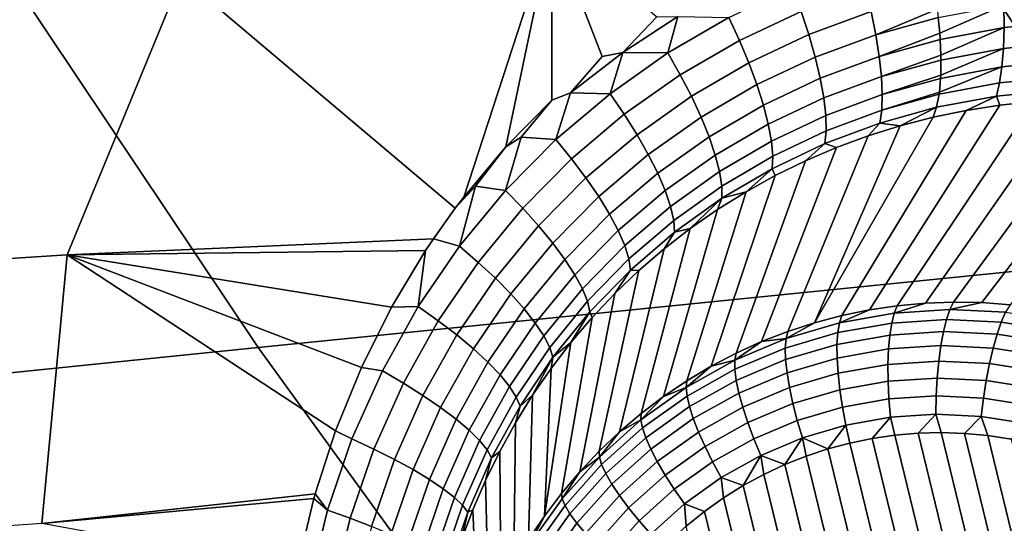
# Model space of a CAD drawing. Header units: metres. Extents: x -240 to 45, y -77 to 27.
# Tile 87 of 256: x -214.959 to -213.413, y -12.318 to -11.527. Entities that reach past the tile are written whole.
import ezdxf

# ---------------------------------------------------------------- set-up
doc = ezdxf.new("R2010")
doc.units = ezdxf.units.M
doc.layers.add('solid_102011X2', color=7, linetype='CONTINUOUS')

msp = doc.modelspace()

# ---------------------------------------------------------------- linework, layer by layer
at = {"layer": 'solid_102011X2'}
for points in [[(-212.090881, -11.204297, 309.176331), (-213.528641, -11.33864, 307.561981), (-213.155746, -11.898467, 307.284882), (-211.723724, -11.757245, 308.900818)], [(-213.528641, -11.33864, 307.561981), (-214.96373, -11.475295, 305.936737), (-214.584793, -12.04213, 305.658417), (-213.155746, -11.898467, 307.284882)], [(-214.262009, -11.806132, 271.82962), (-214.275253, -11.823598, 271.835449), (-214.704819, -11.459919, 271.864594), (-214.123611, -11.381678, 271.718323)], [(-214.196014, -11.727297, 271.801575), (-214.262009, -11.806132, 271.82962), (-214.123611, -11.381678, 271.718323)], [(-214.123657, -11.653674, 271.77243), (-214.196014, -11.727297, 271.801575), (-214.123611, -11.381678, 271.718323)], [(-214.094376, -11.642215, 271.763611), (-214.123657, -11.653674, 271.77243), (-214.123611, -11.381678, 271.718323), (-214.044617, -11.585426, 271.742371)], [(-214.012238, -11.578979, 271.733643), (-214.044617, -11.585426, 271.742371), (-214.123611, -11.381678, 271.718323), (-213.958557, -11.52286, 271.711578)], [(-215.496994, -11.936212, 272.144562), (-215.289154, -11.506847, 272.011658), (-214.704819, -11.459919, 271.864594), (-214.884399, -11.896669, 271.989624)], [(-214.309402, -11.871583, 271.850739), (-214.884399, -11.896669, 271.989624), (-214.704819, -11.459919, 271.864594), (-214.275253, -11.823598, 271.835449)], [(-214.96373, -11.475295, 305.936737), (-216.393906, -11.614108, 304.30072), (-216.008652, -12.188061, 304.021484), (-214.584793, -12.04213, 305.658417)], [(-213.732147, -11.514342, 271.643585), (-213.829147, -11.560029, 271.673798), (-213.845947, -11.524152, 271.681396), (-213.746048, -11.477091, 271.650391)], [(-213.622299, -11.514738, 271.603394), (-213.720062, -11.550942, 271.631714), (-213.732147, -11.514342, 271.643585), (-213.631531, -11.477089, 271.614532)], [(-213.518356, -11.510746, 271.56723), (-213.614883, -11.550989, 271.587311), (-213.622299, -11.514738, 271.603394), (-213.521561, -11.486878, 271.576477)], [(-213.311279, -11.529793, 271.493744), (-213.413437, -11.539949, 271.516479), (-213.413879, -11.504608, 271.535919), (-213.309113, -11.494177, 271.512543)], [(-213.720062, -11.550942, 271.631714), (-213.81427, -11.595334, 271.661163), (-213.829147, -11.560029, 271.673798), (-213.732147, -11.514342, 271.643585)], [(-213.614883, -11.550989, 271.587311), (-213.709976, -11.586228, 271.61496), (-213.720062, -11.550942, 271.631714), (-213.622299, -11.514738, 271.603394)], [(-213.518356, -11.510746, 271.56723), (-213.516861, -11.52387, 271.561127), (-213.614883, -11.550989, 271.587311)], [(-213.413879, -11.504608, 271.535919), (-213.514572, -11.548457, 271.547607), (-213.516861, -11.52387, 271.561127)], [(-213.413437, -11.539949, 271.516479), (-213.513855, -11.558732, 271.541046), (-213.514572, -11.548457, 271.547607), (-213.413879, -11.504608, 271.535919)], [(-214.012238, -11.578979, 271.733643), (-213.958557, -11.52286, 271.711578), (-213.92572, -11.522694, 271.703857)], [(-214.012238, -11.578979, 271.733643), (-213.92572, -11.522694, 271.703857), (-213.941544, -11.579761, 271.713226)], [(-213.92572, -11.522694, 271.703857), (-213.845947, -11.524152, 271.681396), (-213.941544, -11.579761, 271.713226)], [(-213.829147, -11.560029, 271.673798), (-213.921951, -11.614007, 271.704865), (-213.941544, -11.579761, 271.713226), (-213.845947, -11.524152, 271.681396)], [(-213.514572, -11.548457, 271.547607), (-213.609421, -11.585186, 271.56665), (-213.614883, -11.550989, 271.587311), (-213.516861, -11.52387, 271.561127)], [(-213.31456, -11.562561, 271.470428), (-213.414429, -11.572471, 271.492645), (-213.413437, -11.539949, 271.516479), (-213.311279, -11.529793, 271.493744)], [(-213.413437, -11.539949, 271.516479), (-213.512726, -11.583285, 271.52298), (-213.513855, -11.558732, 271.541046)], [(-213.414429, -11.572471, 271.492645), (-213.512589, -11.590832, 271.516663), (-213.512726, -11.583285, 271.52298), (-213.413437, -11.539949, 271.516479)], [(-213.81427, -11.595334, 271.661163), (-213.904388, -11.64777, 271.691498), (-213.921951, -11.614007, 271.704865), (-213.829147, -11.560029, 271.673798)], [(-213.709976, -11.586228, 271.61496), (-213.80159, -11.629429, 271.643738), (-213.81427, -11.595334, 271.661163), (-213.720062, -11.550942, 271.631714)], [(-213.609421, -11.585186, 271.56665), (-213.702103, -11.619562, 271.593658), (-213.709976, -11.586228, 271.61496), (-213.614883, -11.550989, 271.587311)], [(-213.514572, -11.548457, 271.547607), (-213.513855, -11.558732, 271.541046), (-213.609421, -11.585186, 271.56665)], [(-213.512726, -11.583285, 271.52298), (-213.606003, -11.616711, 271.541718), (-213.609421, -11.585186, 271.56665), (-213.513855, -11.558732, 271.541046)], [(-213.318893, -11.591891, 271.443085), (-213.416824, -11.601583, 271.464813), (-213.414429, -11.572471, 271.492645), (-213.31456, -11.562561, 271.470428)], [(-213.416824, -11.601583, 271.464813), (-213.513107, -11.619591, 271.488373), (-213.512878, -11.614525, 271.493927), (-213.414429, -11.572471, 271.492645)], [(-213.414429, -11.572471, 271.492645), (-213.512878, -11.614525, 271.493927), (-213.512589, -11.590832, 271.516663)], [(-214.094376, -11.642215, 271.763611), (-214.044617, -11.585426, 271.742371), (-214.012238, -11.578979, 271.733643)], [(-214.094376, -11.642215, 271.763611), (-214.012238, -11.578979, 271.733643), (-214.032257, -11.643735, 271.745514)], [(-214.012238, -11.578979, 271.733643), (-213.941544, -11.579761, 271.713226), (-214.032257, -11.643735, 271.745514)], [(-213.921951, -11.614007, 271.704865), (-214.009979, -11.676094, 271.736359), (-214.032257, -11.643735, 271.745514), (-213.941544, -11.579761, 271.713226)], [(-213.702103, -11.619562, 271.593658), (-213.791351, -11.661696, 271.621826), (-213.80159, -11.629429, 271.643738), (-213.709976, -11.586228, 271.61496)], [(-213.606003, -11.616711, 271.541718), (-213.696564, -11.650343, 271.568176), (-213.702103, -11.619562, 271.593658), (-213.609421, -11.585186, 271.56665)], [(-213.512726, -11.583285, 271.52298), (-213.512589, -11.590832, 271.516663), (-213.606003, -11.616711, 271.541718)], [(-213.512878, -11.614525, 271.493927), (-213.604706, -11.644993, 271.513), (-213.606003, -11.616711, 271.541718), (-213.512589, -11.590832, 271.516663)], [(-213.324203, -11.617252, 271.41217), (-213.420609, -11.626761, 271.433533), (-213.416824, -11.601583, 271.464813), (-213.318893, -11.591891, 271.443085)], [(-213.80159, -11.629429, 271.643738), (-213.889191, -11.680441, 271.67337), (-213.904388, -11.64777, 271.691498), (-213.81427, -11.595334, 271.661163)], [(-213.420609, -11.626761, 271.433533), (-213.515381, -11.644488, 271.456726), (-213.514984, -11.641543, 271.460938), (-213.416824, -11.601583, 271.464813)], [(-213.416824, -11.601583, 271.464813), (-213.514984, -11.641543, 271.460938), (-213.513107, -11.619591, 271.488373)], [(-213.904388, -11.64777, 271.691498), (-213.989838, -11.708068, 271.72226), (-214.009979, -11.676094, 271.736359), (-213.921951, -11.614007, 271.704865)], [(-213.696564, -11.650343, 271.568176), (-213.783707, -11.691554, 271.595795), (-213.791351, -11.661696, 271.621826), (-213.702103, -11.619562, 271.593658)], [(-213.604706, -11.644993, 271.513), (-213.693466, -11.678013, 271.539001), (-213.696564, -11.650343, 271.568176), (-213.606003, -11.616711, 271.541718)], [(-213.514984, -11.641543, 271.460938), (-213.60553, -11.669523, 271.480988), (-213.604706, -11.644993, 271.513), (-213.513107, -11.619591, 271.488373)], [(-213.512878, -11.614525, 271.493927), (-213.513107, -11.619591, 271.488373), (-213.604706, -11.644993, 271.513)], [(-213.330383, -11.638185, 271.378265), (-213.425674, -11.64755, 271.399353), (-213.420609, -11.626761, 271.433533), (-213.324203, -11.617252, 271.41217)], [(-213.791351, -11.661696, 271.621826), (-213.876617, -11.711429, 271.650818), (-213.889191, -11.680441, 271.67337), (-213.80159, -11.629429, 271.643738)], [(-213.425674, -11.64755, 271.399353), (-213.519379, -11.665074, 271.422272), (-213.515381, -11.644488, 271.456726), (-213.420609, -11.626761, 271.433533)], [(-213.425674, -11.64755, 271.399353), (-213.330383, -11.638185, 271.378265), (-213.366882, -11.656163, 271.348694), (-213.42009, -11.661805, 271.360565)], [(-214.171616, -11.712229, 271.793396), (-214.196014, -11.727297, 271.801575), (-214.123657, -11.653674, 271.77243)], [(-214.117432, -11.715851, 271.777771), (-214.171616, -11.712229, 271.793396), (-214.123657, -11.653674, 271.77243), (-214.094376, -11.642215, 271.763611)], [(-214.094376, -11.642215, 271.763611), (-214.032257, -11.643735, 271.745514), (-214.117432, -11.715851, 271.777771)], [(-214.009979, -11.676094, 271.736359), (-214.092621, -11.746075, 271.767883), (-214.117432, -11.715851, 271.777771), (-214.032257, -11.643735, 271.745514)], [(-213.889191, -11.680441, 271.67337), (-213.972198, -11.739077, 271.70343), (-213.989838, -11.708068, 271.72226), (-213.904388, -11.64777, 271.691498)], [(-213.693466, -11.678013, 271.539001), (-213.778824, -11.718463, 271.566162), (-213.783707, -11.691554, 271.595795), (-213.696564, -11.650343, 271.568176)], [(-213.60553, -11.669523, 271.480988), (-213.692856, -11.702072, 271.506622), (-213.693466, -11.678013, 271.539001), (-213.604706, -11.644993, 271.513)], [(-213.366882, -11.656163, 271.348694), (-213.581207, -11.97669, 270.496399), (-213.624954, -11.983191, 270.506958), (-213.42009, -11.661805, 271.360565)], [(-213.519379, -11.665074, 271.422272), (-213.60849, -11.689856, 271.446259), (-213.60553, -11.669523, 271.480988), (-213.515381, -11.644488, 271.456726)], [(-213.514984, -11.641543, 271.460938), (-213.515381, -11.644488, 271.456726), (-213.60553, -11.669523, 271.480988)], [(-213.313354, -11.653128, 271.337433), (-213.537125, -11.972626, 270.485962), (-213.581207, -11.97669, 270.496399), (-213.366882, -11.656163, 271.348694)], [(-213.259644, -11.652703, 271.326782), (-213.492859, -11.97101, 270.475677), (-213.537125, -11.972626, 270.485962), (-213.313354, -11.653128, 271.337433)], [(-213.519379, -11.665074, 271.422272), (-213.425674, -11.64755, 271.399353), (-213.472824, -11.670027, 271.373016), (-213.524963, -11.680815, 271.386047)], [(-213.205917, -11.654901, 271.316742), (-213.448517, -11.971848, 270.465607), (-213.492859, -11.97101, 270.475677), (-213.259644, -11.652703, 271.326782)], [(-213.425674, -11.64755, 271.399353), (-213.42009, -11.661805, 271.360565), (-213.472824, -11.670027, 271.373016)], [(-213.152313, -11.659707, 271.307312), (-213.404236, -11.975139, 270.45578), (-213.448517, -11.971848, 270.465607), (-213.205917, -11.654901, 271.316742)], [(-213.783707, -11.691554, 271.595795), (-213.866913, -11.740173, 271.624237), (-213.876617, -11.711429, 271.650818), (-213.791351, -11.661696, 271.621826)], [(-213.472824, -11.670027, 271.373016), (-213.668243, -11.992111, 270.517639), (-213.710968, -12.003423, 270.528412), (-213.524963, -11.680815, 271.386047)], [(-213.60849, -11.689856, 271.446259), (-213.694763, -11.722085, 271.47168), (-213.692856, -11.702072, 271.506622), (-213.60553, -11.669523, 271.480988)], [(-213.42009, -11.661805, 271.360565), (-213.624954, -11.983191, 270.506958), (-213.668243, -11.992111, 270.517639), (-213.472824, -11.670027, 271.373016)], [(-213.519379, -11.665074, 271.422272), (-213.576477, -11.694164, 271.399689), (-213.60849, -11.689856, 271.446259)], [(-213.519379, -11.665074, 271.422272), (-213.524963, -11.680815, 271.386047), (-213.576477, -11.694164, 271.399689)], [(-213.989838, -11.708068, 271.72226), (-214.070023, -11.776009, 271.753052), (-214.092621, -11.746075, 271.767883), (-214.009979, -11.676094, 271.736359)], [(-213.876617, -11.711429, 271.650818), (-213.957382, -11.768559, 271.680237), (-213.972198, -11.739077, 271.70343), (-213.889191, -11.680441, 271.67337)], [(-213.692856, -11.702072, 271.506622), (-213.776764, -11.741935, 271.533417), (-213.778824, -11.718463, 271.566162), (-213.693466, -11.678013, 271.539001)], [(-213.576477, -11.694164, 271.399689), (-213.524963, -11.680815, 271.386047), (-213.710968, -12.003423, 270.528412)], [(-213.778824, -11.718463, 271.566162), (-213.860245, -11.766154, 271.594116), (-213.866913, -11.740173, 271.624237), (-213.783707, -11.691554, 271.595795)], [(-213.694763, -11.722085, 271.47168), (-213.777588, -11.761546, 271.498169), (-213.776764, -11.741935, 271.533417), (-213.692856, -11.702072, 271.506622)], [(-213.576477, -11.694164, 271.399689), (-213.710968, -12.003423, 270.528412), (-213.75296, -12.017093, 270.539215), (-213.627121, -11.710031, 271.413788)], [(-213.694763, -11.722085, 271.47168), (-213.60849, -11.689856, 271.446259), (-213.627121, -11.710031, 271.413788), (-213.676804, -11.728374, 271.428375)], [(-213.60849, -11.689856, 271.446259), (-213.576477, -11.694164, 271.399689), (-213.627121, -11.710031, 271.413788)], [(-214.196426, -11.795841, 271.80954), (-214.243469, -11.788779, 271.822571), (-214.196014, -11.727297, 271.801575), (-214.171616, -11.712229, 271.793396)], [(-214.171616, -11.712229, 271.793396), (-214.117432, -11.715851, 271.777771), (-214.196426, -11.795841, 271.80954)], [(-214.092621, -11.746075, 271.767883), (-214.16925, -11.823683, 271.798889), (-214.196426, -11.795841, 271.80954), (-214.117432, -11.715851, 271.777771)], [(-213.972198, -11.739077, 271.70343), (-214.050049, -11.805111, 271.733521), (-214.070023, -11.776009, 271.753052), (-213.989838, -11.708068, 271.72226)], [(-213.866913, -11.740173, 271.624237), (-213.945648, -11.795985, 271.653107), (-213.957382, -11.768559, 271.680237), (-213.876617, -11.711429, 271.650818)], [(-213.627121, -11.710031, 271.413788), (-213.75296, -12.017093, 270.539215), (-213.794144, -12.033082, 270.550049), (-213.676804, -11.728374, 271.428375)], [(-214.243469, -11.788779, 271.822571), (-214.262009, -11.806132, 271.82962), (-214.196014, -11.727297, 271.801575)], [(-213.776764, -11.741935, 271.533417), (-213.856735, -11.788903, 271.560974), (-213.860245, -11.766154, 271.594116), (-213.778824, -11.718463, 271.566162)], [(-213.676804, -11.728374, 271.428375), (-213.794144, -12.033082, 270.550049), (-213.834366, -12.051343, 270.560822), (-213.725372, -11.749154, 271.443359)], [(-213.777588, -11.761546, 271.498169), (-213.694763, -11.722085, 271.47168), (-213.725372, -11.749154, 271.443359), (-213.77272, -11.772313, 271.458679)], [(-213.694763, -11.722085, 271.47168), (-213.676804, -11.728374, 271.428375), (-213.725372, -11.749154, 271.443359)], [(-214.070023, -11.776009, 271.753052), (-214.144348, -11.851328, 271.783325), (-214.16925, -11.823683, 271.798889), (-214.092621, -11.746075, 271.767883)], [(-213.957382, -11.768559, 271.680237), (-214.033066, -11.832856, 271.709686), (-214.050049, -11.805111, 271.733521), (-213.972198, -11.739077, 271.70343)], [(-213.860245, -11.766154, 271.594116), (-213.93721, -11.820856, 271.622498), (-213.945648, -11.795985, 271.653107), (-213.866913, -11.740173, 271.624237)], [(-213.777588, -11.761546, 271.498169), (-213.856445, -11.808008, 271.525452), (-213.856735, -11.788903, 271.560974), (-213.776764, -11.741935, 271.533417)], [(-213.725372, -11.749154, 271.443359), (-213.834366, -12.051343, 270.560822), (-213.87352, -12.071823, 270.571594), (-213.77272, -11.772313, 271.458679)], [(-213.777588, -11.761546, 271.498169), (-213.81871, -11.797797, 271.474243), (-213.856445, -11.808008, 271.525452)], [(-213.777588, -11.761546, 271.498169), (-213.77272, -11.772313, 271.458679), (-213.81871, -11.797797, 271.474243)], [(-214.050049, -11.805111, 271.733521), (-214.122162, -11.878277, 271.763123), (-214.144348, -11.851328, 271.783325), (-214.070023, -11.776009, 271.753052)], [(-213.945648, -11.795985, 271.653107), (-214.019348, -11.858743, 271.681946), (-214.033066, -11.832856, 271.709686), (-213.957382, -11.768559, 271.680237)], [(-213.856735, -11.788903, 271.560974), (-213.932236, -11.842725, 271.588959), (-213.93721, -11.820856, 271.622498), (-213.860245, -11.766154, 271.594116)], [(-213.77272, -11.772313, 271.458679), (-213.87352, -12.071823, 270.571594), (-213.911499, -12.094462, 270.582245), (-213.81871, -11.797797, 271.474243)], [(-214.26857, -11.883341, 271.84024), (-214.309402, -11.871583, 271.850739), (-214.275253, -11.823598, 271.835449), (-214.243469, -11.788779, 271.822571)], [(-214.243469, -11.788779, 271.822571), (-214.275253, -11.823598, 271.835449), (-214.262009, -11.806132, 271.82962)], [(-214.243469, -11.788779, 271.822571), (-214.196426, -11.795841, 271.80954), (-214.26857, -11.883341, 271.84024)], [(-213.856445, -11.808008, 271.525452), (-213.930786, -11.861194, 271.553131), (-213.932236, -11.842725, 271.588959), (-213.856735, -11.788903, 271.560974)], [(-214.16925, -11.823683, 271.798889), (-214.239212, -11.908564, 271.828857), (-214.26857, -11.883341, 271.84024), (-214.196426, -11.795841, 271.80954)], [(-214.033066, -11.832856, 271.709686), (-214.103088, -11.904041, 271.738617), (-214.122162, -11.878277, 271.763123), (-214.050049, -11.805111, 271.733521)], [(-213.93721, -11.820856, 271.622498), (-214.009186, -11.882302, 271.650818), (-214.019348, -11.858743, 271.681946), (-213.945648, -11.795985, 271.653107)], [(-213.81871, -11.797797, 271.474243), (-213.911499, -12.094462, 270.582245), (-213.948181, -12.119193, 270.592804), (-213.863235, -11.825536, 271.490021)], [(-213.856445, -11.808008, 271.525452), (-213.906189, -11.855458, 271.505859), (-213.930786, -11.861194, 271.553131)], [(-213.856445, -11.808008, 271.525452), (-213.863235, -11.825536, 271.490021), (-213.906189, -11.855458, 271.505859)], [(-213.856445, -11.808008, 271.525452), (-213.81871, -11.797797, 271.474243), (-213.863235, -11.825536, 271.490021)], [(-214.144348, -11.851328, 271.783325), (-214.212173, -11.933676, 271.812592), (-214.239212, -11.908564, 271.828857), (-214.16925, -11.823683, 271.798889)], [(-213.932236, -11.842725, 271.588959), (-214.002731, -11.90311, 271.616882), (-214.009186, -11.882302, 271.650818), (-213.93721, -11.820856, 271.622498)], [(-213.863235, -11.825536, 271.490021), (-213.948181, -12.119193, 270.592804), (-213.983459, -12.145944, 270.60321), (-213.906189, -11.855458, 271.505859)], [(-214.019348, -11.858743, 271.681946), (-214.087494, -11.928157, 271.710297), (-214.103088, -11.904041, 271.738617), (-214.033066, -11.832856, 271.709686)], [(-214.122162, -11.878277, 271.763123), (-214.187943, -11.958222, 271.791687), (-214.212173, -11.933676, 271.812592), (-214.144348, -11.851328, 271.783325)], [(-213.906189, -11.855458, 271.505859), (-213.983459, -12.145944, 270.60321), (-214.017227, -12.174635, 270.613434), (-213.947449, -11.887481, 271.521759)], [(-213.930786, -11.861194, 271.553131), (-214.000122, -11.920789, 271.580719), (-214.002731, -11.90311, 271.616882), (-213.932236, -11.842725, 271.588959)], [(-213.930786, -11.861194, 271.553131), (-213.906189, -11.855458, 271.505859), (-213.947449, -11.887481, 271.521759)], [(-214.309402, -11.871583, 271.850739), (-214.321747, -11.890087, 271.856384), (-214.884399, -11.896669, 271.989624)], [(-214.26857, -11.883341, 271.84024), (-214.333206, -11.977921, 271.869293), (-214.321747, -11.890087, 271.856384), (-214.309402, -11.871583, 271.850739)], [(-214.009186, -11.882302, 271.650818), (-214.075638, -11.950188, 271.67868), (-214.087494, -11.928157, 271.710297), (-214.019348, -11.858743, 271.681946)], [(-214.000122, -11.920789, 271.580719), (-213.930786, -11.861194, 271.553131), (-213.947449, -11.887481, 271.521759), (-213.986908, -11.921497, 271.537506)], [(-214.239212, -11.908564, 271.828857), (-214.301895, -12.000299, 271.857208), (-214.333206, -11.977921, 271.869293), (-214.26857, -11.883341, 271.84024)], [(-214.103088, -11.904041, 271.738617), (-214.166931, -11.981762, 271.766541), (-214.187943, -11.958222, 271.791687), (-214.122162, -11.878277, 271.763123)], [(-214.002731, -11.90311, 271.616882), (-214.067734, -11.969734, 271.644287), (-214.075638, -11.950188, 271.67868), (-214.009186, -11.882302, 271.650818)], [(-213.947449, -11.887481, 271.521759), (-214.017227, -12.174635, 270.613434), (-214.049393, -12.205183, 270.623474), (-213.986908, -11.921497, 271.537506)], [(-214.924301, -12.318643, 272.053101), (-215.354843, -12.349429, 272.162323), (-215.496994, -11.936212, 272.144562), (-214.884399, -11.896669, 271.989624)], [(-214.463379, -12.173465, 271.926483), (-214.495361, -12.271931, 271.944275), (-214.924301, -12.318643, 272.053101), (-214.884399, -11.896669, 271.989624)], [(-214.321747, -11.890087, 271.856384), (-214.375259, -11.979147, 271.881622), (-214.884399, -11.896669, 271.989624)], [(-214.422531, -12.073481, 271.90506), (-214.463379, -12.173465, 271.926483), (-214.884399, -11.896669, 271.989624)], [(-214.375259, -11.979147, 271.881622), (-214.422531, -12.073481, 271.90506), (-214.884399, -11.896669, 271.989624)], [(-213.155746, -11.898467, 307.284882), (-214.584793, -12.04213, 305.658417), (-214.187866, -12.590459, 305.366882), (-212.765152, -12.439973, 306.994659)], [(-214.333206, -11.977921, 271.869293), (-214.375259, -11.979147, 271.881622), (-214.321747, -11.890087, 271.856384)], [(-214.000122, -11.920789, 271.580719), (-214.06395, -11.986444, 271.607758), (-214.067734, -11.969734, 271.644287), (-214.002731, -11.90311, 271.616882)], [(-214.212173, -11.933676, 271.812592), (-214.272919, -12.022641, 271.84024), (-214.301895, -12.000299, 271.857208), (-214.239212, -11.908564, 271.828857)], [(-214.087494, -11.928157, 271.710297), (-214.149536, -12.003866, 271.73764), (-214.166931, -11.981762, 271.766541), (-214.103088, -11.904041, 271.738617)], [(-214.187943, -11.958222, 271.791687), (-214.246796, -12.044544, 271.818665), (-214.272919, -12.022641, 271.84024), (-214.212173, -11.933676, 271.812592)], [(-214.075638, -11.950188, 271.67868), (-214.136078, -12.024138, 271.705475), (-214.149536, -12.003866, 271.73764), (-214.087494, -11.928157, 271.710297)], [(-213.986908, -11.921497, 271.537506), (-214.049393, -12.205183, 270.623474), (-214.079849, -12.237498, 270.63327), (-214.02446, -11.957402, 271.55307)], [(-214.06395, -11.986444, 271.607758), (-214.000122, -11.920789, 271.580719), (-214.02446, -11.957402, 271.55307), (-214.060013, -11.995071, 271.568329)], [(-214.000122, -11.920789, 271.580719), (-213.986908, -11.921497, 271.537506), (-214.02446, -11.957402, 271.55307)], [(-214.166931, -11.981762, 271.766541), (-214.224014, -12.065612, 271.792908), (-214.246796, -12.044544, 271.818665), (-214.187943, -11.958222, 271.791687)], [(-214.067734, -11.969734, 271.644287), (-214.126785, -12.04221, 271.670624), (-214.136078, -12.024138, 271.705475), (-214.075638, -11.950188, 271.67868)], [(-214.02446, -11.957402, 271.55307), (-214.079849, -12.237498, 270.63327), (-214.108536, -12.271486, 270.642822), (-214.060013, -11.995071, 271.568329)], [(-214.333206, -11.977921, 271.869293), (-214.389679, -12.079003, 271.896118), (-214.422531, -12.073481, 271.90506), (-214.375259, -11.979147, 271.881622)], [(-214.301895, -12.000299, 271.857208), (-214.356644, -12.098325, 271.883362), (-214.389679, -12.079003, 271.896118), (-214.333206, -11.977921, 271.869293)], [(-214.06395, -11.986444, 271.607758), (-214.121826, -12.057755, 271.633728), (-214.126785, -12.04221, 271.670624), (-214.067734, -11.969734, 271.644287)], [(-213.586044, -11.988464, 270.470276), (-213.672089, -12.003711, 270.491272), (-213.624954, -11.983191, 270.506958), (-213.581207, -11.97669, 270.496399)], [(-213.498688, -11.98285, 270.449799), (-213.586044, -11.988464, 270.470276), (-213.537125, -11.972626, 270.485962), (-213.492859, -11.97101, 270.475677)], [(-213.586044, -11.988464, 270.470276), (-213.581207, -11.97669, 270.496399), (-213.537125, -11.972626, 270.485962)], [(-213.498688, -11.98285, 270.449799), (-213.492859, -11.97101, 270.475677), (-213.448517, -11.971848, 270.465607)], [(-213.411072, -11.986933, 270.430115), (-213.498688, -11.98285, 270.449799), (-213.448517, -11.971848, 270.465607), (-213.404236, -11.975139, 270.45578)], [(-214.149536, -12.003866, 271.73764), (-214.204956, -12.085463, 271.763397), (-214.224014, -12.065612, 271.792908), (-214.166931, -11.981762, 271.766541)], [(-214.060013, -11.995071, 271.568329), (-214.108536, -12.271486, 270.642822), (-214.13533, -12.307047, 270.652039), (-214.093506, -12.034381, 271.583191)], [(-214.06395, -11.986444, 271.607758), (-214.093506, -12.034381, 271.583191), (-214.121826, -12.057755, 271.633728)], [(-214.06395, -11.986444, 271.607758), (-214.060013, -11.995071, 271.568329), (-214.093506, -12.034381, 271.583191)], [(-213.672089, -12.003711, 270.491272), (-213.755859, -12.028411, 270.512604), (-213.710968, -12.003423, 270.528412), (-213.668243, -11.992111, 270.517639)], [(-213.672089, -12.003711, 270.491272), (-213.586044, -11.988464, 270.470276), (-213.589996, -12.003952, 270.445953), (-213.674652, -12.018952, 270.466644)], [(-213.672089, -12.003711, 270.491272), (-213.668243, -11.992111, 270.517639), (-213.624954, -11.983191, 270.506958)], [(-213.586044, -11.988464, 270.470276), (-213.498688, -11.98285, 270.449799), (-213.504059, -11.998428, 270.425812), (-213.589996, -12.003952, 270.445953)], [(-213.498688, -11.98285, 270.449799), (-213.411072, -11.986933, 270.430115), (-213.417862, -12.002445, 270.406464), (-213.504059, -11.998428, 270.425812)], [(-213.411072, -11.986933, 270.430115), (-213.324234, -12.000665, 270.411438), (-213.332413, -12.015955, 270.388092), (-213.417862, -12.002445, 270.406464)], [(-214.272919, -12.022641, 271.84024), (-214.325958, -12.117674, 271.865723), (-214.356644, -12.098325, 271.883362), (-214.301895, -12.000299, 271.857208)], [(-214.136078, -12.024138, 271.705475), (-214.190002, -12.10374, 271.730713), (-214.204956, -12.085463, 271.763397), (-214.149536, -12.003866, 271.73764)], [(-213.755859, -12.028411, 270.512604), (-213.672089, -12.003711, 270.491272), (-213.674652, -12.018952, 270.466644), (-213.757065, -12.043252, 270.48761)], [(-213.755859, -12.028411, 270.512604), (-213.75296, -12.017093, 270.539215), (-213.710968, -12.003423, 270.528412)], [(-213.674652, -12.018952, 270.466644), (-213.589996, -12.003952, 270.445953), (-213.592972, -12.022815, 270.424011), (-213.675873, -12.037502, 270.444244)], [(-213.589996, -12.003952, 270.445953), (-213.504059, -11.998428, 270.425812), (-213.508835, -12.017406, 270.404297), (-213.592972, -12.022815, 270.424011)], [(-213.504059, -11.998428, 270.425812), (-213.417862, -12.002445, 270.406464), (-213.424438, -12.021339, 270.385315), (-213.508835, -12.017406, 270.404297)], [(-213.417862, -12.002445, 270.406464), (-213.332413, -12.015955, 270.388092), (-213.340775, -12.034568, 270.36734), (-213.424438, -12.021339, 270.385315)], [(-214.246796, -12.044544, 271.818665), (-214.298187, -12.136701, 271.843536), (-214.325958, -12.117674, 271.865723), (-214.272919, -12.022641, 271.84024)], [(-214.126785, -12.04221, 271.670624), (-214.179398, -12.120111, 271.695404), (-214.190002, -12.10374, 271.730713), (-214.136078, -12.024138, 271.705475)], [(-213.755859, -12.028411, 270.512604), (-213.794144, -12.033082, 270.550049), (-213.75296, -12.017093, 270.539215)], [(-213.757065, -12.043252, 270.48761), (-213.674652, -12.018952, 270.466644), (-213.675873, -12.037502, 270.444244), (-213.756561, -12.061296, 270.464783)], [(-213.675873, -12.037502, 270.444244), (-213.592972, -12.022815, 270.424011), (-213.594925, -12.044654, 270.404877), (-213.67572, -12.058969, 270.424622)], [(-213.592972, -12.022815, 270.424011), (-213.508835, -12.017406, 270.404297), (-213.512909, -12.039382, 270.385681), (-213.594925, -12.044654, 270.404877)], [(-213.508835, -12.017406, 270.404297), (-213.424438, -12.021339, 270.385315), (-213.430649, -12.043216, 270.367188), (-213.512909, -12.039382, 270.385681)], [(-213.424438, -12.021339, 270.385315), (-213.340775, -12.034568, 270.36734), (-213.349121, -12.056108, 270.34967), (-213.430649, -12.043216, 270.367188)], [(-214.584793, -12.04213, 305.658417), (-216.008652, -12.188061, 304.021484), (-215.605057, -12.74332, 303.728973), (-214.187866, -12.590459, 305.366882)], [(-214.121826, -12.057755, 271.633728), (-214.17334, -12.134281, 271.658142), (-214.179398, -12.120111, 271.695404), (-214.126785, -12.04221, 271.670624)], [(-214.124832, -12.075206, 271.597534), (-214.093506, -12.034381, 271.583191), (-214.13533, -12.307047, 270.652039)], [(-214.121826, -12.057755, 271.633728), (-214.093506, -12.034381, 271.583191), (-214.124832, -12.075206, 271.597534)], [(-213.836334, -12.062273, 270.533966), (-213.794144, -12.033082, 270.550049), (-213.755859, -12.028411, 270.512604)], [(-213.836334, -12.062273, 270.533966), (-213.755859, -12.028411, 270.512604), (-213.757065, -12.043252, 270.48761), (-213.836243, -12.076567, 270.508636)], [(-213.836334, -12.062273, 270.533966), (-213.834366, -12.051343, 270.560822), (-213.794144, -12.033082, 270.550049)], [(-213.756561, -12.061296, 270.464783), (-213.675873, -12.037502, 270.444244), (-213.67572, -12.058969, 270.424622), (-213.754364, -12.082158, 270.444641)], [(-213.594925, -12.044654, 270.404877), (-213.512909, -12.039382, 270.385681), (-213.51622, -12.063891, 270.370361), (-213.595795, -12.069007, 270.389008)], [(-213.512909, -12.039382, 270.385681), (-213.430649, -12.043216, 270.367188), (-213.436401, -12.067611, 270.352417), (-213.51622, -12.063891, 270.370361)], [(-214.224014, -12.065612, 271.792908), (-214.273804, -12.15506, 271.817139), (-214.298187, -12.136701, 271.843536), (-214.246796, -12.044544, 271.818665)], [(-214.121826, -12.057755, 271.633728), (-214.153976, -12.117412, 271.611328), (-214.17334, -12.134281, 271.658142)], [(-214.121826, -12.057755, 271.633728), (-214.124832, -12.075206, 271.597534), (-214.153976, -12.117412, 271.611328)], [(-213.836334, -12.062273, 270.533966), (-213.87352, -12.071823, 270.571594), (-213.834366, -12.051343, 270.560822)], [(-213.836243, -12.076567, 270.508636), (-213.757065, -12.043252, 270.48761), (-213.756561, -12.061296, 270.464783), (-213.834076, -12.093915, 270.485382)], [(-213.67572, -12.058969, 270.424622), (-213.594925, -12.044654, 270.404877), (-213.595795, -12.069007, 270.389008), (-213.674194, -12.082897, 270.408142)], [(-213.430649, -12.043216, 270.367188), (-213.349121, -12.056108, 270.34967), (-213.357269, -12.080122, 270.335419), (-213.436401, -12.067611, 270.352417)], [(-214.389679, -12.079003, 271.896118), (-214.437347, -12.185925, 271.920105), (-214.463379, -12.173465, 271.926483), (-214.422531, -12.073481, 271.90506)], [(-214.204956, -12.085463, 271.763397), (-214.253281, -12.172421, 271.787079), (-214.273804, -12.15506, 271.817139), (-214.224014, -12.065612, 271.792908)], [(-213.912582, -12.104902, 270.555145), (-213.87352, -12.071823, 270.571594), (-213.836334, -12.062273, 270.533966)], [(-213.912582, -12.104902, 270.555145), (-213.836334, -12.062273, 270.533966), (-213.836243, -12.076567, 270.508636), (-213.911255, -12.118506, 270.52948)], [(-213.912582, -12.104902, 270.555145), (-213.911499, -12.094462, 270.582245), (-213.87352, -12.071823, 270.571594)], [(-213.834076, -12.093915, 270.485382), (-213.756561, -12.061296, 270.464783), (-213.754364, -12.082158, 270.444641), (-213.82991, -12.113951, 270.464722)], [(-213.754364, -12.082158, 270.444641), (-213.67572, -12.058969, 270.424622), (-213.674194, -12.082897, 270.408142), (-213.750504, -12.1054, 270.427582)], [(-213.674194, -12.082897, 270.408142), (-213.595795, -12.069007, 270.389008), (-213.595566, -12.095358, 270.376678), (-213.671341, -12.108782, 270.395172)], [(-213.595795, -12.069007, 270.389008), (-213.51622, -12.063891, 270.370361), (-213.518661, -12.090415, 270.358643), (-213.595566, -12.095358, 270.376678)], [(-213.51622, -12.063891, 270.370361), (-213.436401, -12.067611, 270.352417), (-213.441528, -12.094009, 270.341309), (-213.518661, -12.090415, 270.358643)], [(-213.436401, -12.067611, 270.352417), (-213.357269, -12.080122, 270.335419), (-213.365067, -12.1061, 270.32489), (-213.441528, -12.094009, 270.341309)], [(-214.356644, -12.098325, 271.883362), (-214.402863, -12.202001, 271.906738), (-214.437347, -12.185925, 271.920105), (-214.389679, -12.079003, 271.896118)], [(-214.190002, -12.10374, 271.730713), (-214.236954, -12.188471, 271.753876), (-214.253281, -12.172421, 271.787079), (-214.204956, -12.085463, 271.763397)], [(-214.124832, -12.075206, 271.597534), (-214.13533, -12.307047, 270.652039), (-214.160187, -12.344075, 270.66098), (-214.153976, -12.117412, 271.611328)], [(-213.911255, -12.118506, 270.52948), (-213.836243, -12.076567, 270.508636), (-213.834076, -12.093915, 270.485382), (-213.907532, -12.134979, 270.505768)], [(-213.82991, -12.113951, 270.464722), (-213.754364, -12.082158, 270.444641), (-213.750504, -12.1054, 270.427582), (-213.823822, -12.13625, 270.447052)], [(-213.750504, -12.1054, 270.427582), (-213.674194, -12.082897, 270.408142), (-213.671341, -12.108782, 270.395172), (-213.745087, -12.130528, 270.41394)], [(-214.325958, -12.117674, 271.865723), (-214.370728, -12.218151, 271.888458), (-214.402863, -12.202001, 271.906738), (-214.356644, -12.098325, 271.883362)], [(-214.179398, -12.120111, 271.695404), (-214.225159, -12.202917, 271.718109), (-214.236954, -12.188471, 271.753876), (-214.190002, -12.10374, 271.730713)], [(-213.912582, -12.104902, 270.555145), (-213.948181, -12.119193, 270.592804), (-213.911499, -12.094462, 270.582245)], [(-213.907532, -12.134979, 270.505768), (-213.834076, -12.093915, 270.485382), (-213.82991, -12.113951, 270.464722), (-213.901505, -12.153975, 270.484589)], [(-213.671341, -12.108782, 270.395172), (-213.595566, -12.095358, 270.376678), (-213.594269, -12.123151, 270.368164), (-213.667206, -12.136075, 270.385986)], [(-213.595566, -12.095358, 270.376678), (-213.518661, -12.090415, 270.358643), (-213.520218, -12.118391, 270.35083), (-213.594269, -12.123151, 270.368164)], [(-213.518661, -12.090415, 270.358643), (-213.441528, -12.094009, 270.341309), (-213.445953, -12.121852, 270.334137), (-213.520218, -12.118391, 270.35083)], [(-213.441528, -12.094009, 270.341309), (-213.365067, -12.1061, 270.32489), (-213.37233, -12.133492, 270.318298), (-213.445953, -12.121852, 270.334137)], [(-214.298187, -12.136701, 271.843536), (-214.341522, -12.234086, 271.865662), (-214.370728, -12.218151, 271.888458), (-214.325958, -12.117674, 271.865723)], [(-214.153976, -12.117412, 271.611328), (-214.160187, -12.344075, 270.66098), (-214.183014, -12.382463, 270.669556), (-214.180878, -12.160869, 271.62439)], [(-214.17334, -12.134281, 271.658142), (-214.153976, -12.117412, 271.611328), (-214.180878, -12.160869, 271.62439)], [(-213.983719, -12.155799, 270.575867), (-213.948181, -12.119193, 270.592804), (-213.912582, -12.104902, 270.555145)], [(-213.983719, -12.155799, 270.575867), (-213.912582, -12.104902, 270.555145), (-213.911255, -12.118506, 270.52948), (-213.981247, -12.168578, 270.549866)], [(-213.983719, -12.155799, 270.575867), (-213.983459, -12.145944, 270.60321), (-213.948181, -12.119193, 270.592804)], [(-213.981247, -12.168578, 270.549866), (-213.911255, -12.118506, 270.52948), (-213.907532, -12.134979, 270.505768), (-213.976059, -12.184007, 270.525757)], [(-213.901505, -12.153975, 270.484589), (-213.82991, -12.113951, 270.464722), (-213.823822, -12.13625, 270.447052), (-213.893295, -12.175089, 270.466339)], [(-213.823822, -12.13625, 270.447052), (-213.750504, -12.1054, 270.427582), (-213.745087, -12.130528, 270.41394), (-213.815948, -12.160343, 270.43277)], [(-213.745087, -12.130528, 270.41394), (-213.671341, -12.108782, 270.395172), (-213.667206, -12.136075, 270.385986), (-213.73822, -12.157012, 270.404053)], [(-213.594269, -12.123151, 270.368164), (-213.520218, -12.118391, 270.35083), (-213.520844, -12.147228, 270.347015), (-213.591888, -12.151796, 270.363678)], [(-213.520218, -12.118391, 270.35083), (-213.445953, -12.121852, 270.334137), (-213.44957, -12.15055, 270.331024), (-213.520844, -12.147228, 270.347015)], [(-214.17334, -12.134281, 271.658142), (-214.218079, -12.215501, 271.68045), (-214.225159, -12.202917, 271.718109), (-214.179398, -12.120111, 271.695404)], [(-214.218079, -12.215501, 271.68045), (-214.17334, -12.134281, 271.658142), (-214.180878, -12.160869, 271.62439), (-214.20549, -12.205437, 271.636719)], [(-213.976059, -12.184007, 270.525757), (-213.907532, -12.134979, 270.505768), (-213.901505, -12.153975, 270.484589), (-213.968292, -12.201758, 270.504028)], [(-213.815948, -12.160343, 270.43277), (-213.745087, -12.130528, 270.41394), (-213.73822, -12.157012, 270.404053), (-213.806427, -12.185718, 270.42218)], [(-213.667206, -12.136075, 270.385986), (-213.594269, -12.123151, 270.368164), (-213.591888, -12.151796, 270.363678), (-213.661896, -12.164199, 270.380768)], [(-213.445953, -12.121852, 270.334137), (-213.37233, -12.133492, 270.318298), (-213.378922, -12.16172, 270.315826), (-213.44957, -12.15055, 270.331024)], [(-214.273804, -12.15506, 271.817139), (-214.315796, -12.249516, 271.838715), (-214.341522, -12.234086, 271.865662), (-214.298187, -12.136701, 271.843536)], [(-213.983719, -12.155799, 270.575867), (-214.017227, -12.174635, 270.613434), (-213.983459, -12.145944, 270.60321)], [(-213.893295, -12.175089, 270.466339), (-213.823822, -12.13625, 270.447052), (-213.815948, -12.160343, 270.43277), (-213.883087, -12.197876, 270.451416)], [(-213.73822, -12.157012, 270.404053), (-213.667206, -12.136075, 270.385986), (-213.661896, -12.164199, 270.380768), (-213.730026, -12.184291, 270.398132)], [(-213.591888, -12.151796, 270.363678), (-213.520844, -12.147228, 270.347015), (-213.548676, -12.176978, 270.353851), (-213.584839, -12.180027, 270.362396)], [(-213.520844, -12.147228, 270.347015), (-213.512207, -12.176072, 270.345428), (-213.548676, -12.176978, 270.353851)], [(-213.520844, -12.147228, 270.347015), (-213.44957, -12.15055, 270.331024), (-213.475525, -12.177334, 270.337158), (-213.512207, -12.176072, 270.345428)], [(-213.44957, -12.15055, 270.331024), (-213.438904, -12.18078, 270.329071), (-213.475525, -12.177334, 270.337158)], [(-213.44957, -12.15055, 270.331024), (-213.378922, -12.16172, 270.315826), (-213.402374, -12.186418, 270.321228), (-213.438904, -12.18078, 270.329071)], [(-214.253281, -12.172421, 271.787079), (-214.293991, -12.264164, 271.808105), (-214.315796, -12.249516, 271.838715), (-214.273804, -12.15506, 271.817139)], [(-214.180878, -12.160869, 271.62439), (-214.183014, -12.382463, 270.669556), (-214.203735, -12.422099, 270.677765), (-214.20549, -12.205437, 271.636719)], [(-214.048904, -12.214364, 270.595917), (-214.017227, -12.174635, 270.613434), (-213.983719, -12.155799, 270.575867)], [(-214.048904, -12.214364, 270.595917), (-213.983719, -12.155799, 270.575867), (-213.981247, -12.168578, 270.549866), (-214.045364, -12.226196, 270.56958)], [(-213.968292, -12.201758, 270.504028), (-213.901505, -12.153975, 270.484589), (-213.893295, -12.175089, 270.466339), (-213.958115, -12.221457, 270.485199)], [(-213.883087, -12.197876, 270.451416), (-213.815948, -12.160343, 270.43277), (-213.806427, -12.185718, 270.42218), (-213.871078, -12.221853, 270.440125)], [(-213.806427, -12.185718, 270.42218), (-213.73822, -12.157012, 270.404053), (-213.730026, -12.184291, 270.398132), (-213.795502, -12.211837, 270.415497)], [(-213.730026, -12.184291, 270.398132), (-213.661896, -12.164199, 270.380768), (-213.69017, -12.201539, 270.388367)], [(-213.661896, -12.164199, 270.380768), (-213.655563, -12.192331, 270.379639), (-213.69017, -12.201539, 270.388367)], [(-213.661896, -12.164199, 270.380768), (-213.591888, -12.151796, 270.363678), (-213.620453, -12.18514, 270.371002), (-213.655563, -12.192331, 270.379639)], [(-213.591888, -12.151796, 270.363678), (-213.584839, -12.180027, 270.362396), (-213.620453, -12.18514, 270.371002)], [(-214.475662, -12.297843, 271.940704), (-214.495361, -12.271931, 271.944275), (-214.463379, -12.173465, 271.926483), (-214.437347, -12.185925, 271.920105)], [(-214.236954, -12.188471, 271.753876), (-214.276505, -12.277763, 271.774384), (-214.293991, -12.264164, 271.808105), (-214.253281, -12.172421, 271.787079)], [(-214.048904, -12.214364, 270.595917), (-214.049393, -12.205183, 270.623474), (-214.017227, -12.174635, 270.613434)], [(-214.045364, -12.226196, 270.56958), (-213.981247, -12.168578, 270.549866), (-213.976059, -12.184007, 270.525757), (-214.038849, -12.240423, 270.545044)], [(-213.958115, -12.221457, 270.485199), (-213.893295, -12.175089, 270.466339), (-213.883087, -12.197876, 270.451416), (-213.945709, -12.242686, 270.469666)], [(-213.584839, -12.180027, 270.362396), (-213.281448, -13.427691, 270.40213), (-213.315552, -13.438976, 270.410919), (-213.620453, -12.18514, 270.371002)], [(-213.548676, -12.176978, 270.353851), (-213.247787, -13.414313, 270.39328), (-213.281448, -13.427691, 270.40213), (-213.584839, -12.180027, 270.362396)], [(-213.512207, -12.176072, 270.345428), (-213.214859, -13.398898, 270.384399), (-213.247787, -13.414313, 270.39328), (-213.548676, -12.176978, 270.353851)], [(-213.475525, -12.177334, 270.337158), (-213.182739, -13.38145, 270.375519), (-213.214859, -13.398898, 270.384399), (-213.512207, -12.176072, 270.345428)], [(-213.438904, -12.18078, 270.329071), (-213.151657, -13.362078, 270.366699), (-213.182739, -13.38145, 270.375519), (-213.475525, -12.177334, 270.337158)], [(-213.402374, -12.186418, 270.321228), (-213.121674, -13.340794, 270.358002), (-213.151657, -13.362078, 270.366699), (-213.438904, -12.18078, 270.329071)], [(-214.402863, -12.202001, 271.906738), (-214.440002, -12.310507, 271.926758), (-214.475662, -12.297843, 271.940704), (-214.437347, -12.185925, 271.920105)], [(-214.225159, -12.202917, 271.718109), (-214.263657, -12.290069, 271.73819), (-214.276505, -12.277763, 271.774384), (-214.236954, -12.188471, 271.753876)], [(-214.038849, -12.240423, 270.545044), (-213.976059, -12.184007, 270.525757), (-213.968292, -12.201758, 270.504028), (-214.029495, -12.256744, 270.522858)], [(-213.871078, -12.221853, 270.440125), (-213.806427, -12.185718, 270.42218), (-213.795502, -12.211837, 270.415497), (-213.857529, -12.246514, 270.432739)], [(-213.795502, -12.211837, 270.415497), (-213.730026, -12.184291, 270.398132), (-213.757935, -12.226203, 270.406036)], [(-213.730026, -12.184291, 270.398132), (-213.724274, -12.212826, 270.397156), (-213.757935, -12.226203, 270.406036)], [(-213.730026, -12.184291, 270.398132), (-213.69017, -12.201539, 270.388367), (-213.724274, -12.212826, 270.397156)], [(-213.69017, -12.201539, 270.388367), (-213.655563, -12.192331, 270.379639), (-213.350174, -13.448184, 270.419647), (-213.385284, -13.455377, 270.428314)], [(-213.655563, -12.192331, 270.379639), (-213.620453, -12.18514, 270.371002), (-213.315552, -13.438976, 270.410919), (-213.350174, -13.448184, 270.419647)], [(-214.370728, -12.218151, 271.888458), (-214.406693, -12.323281, 271.907928), (-214.440002, -12.310507, 271.926758), (-214.402863, -12.202001, 271.906738)], [(-214.218079, -12.215501, 271.68045), (-214.255692, -12.300858, 271.700165), (-214.263657, -12.290069, 271.73819), (-214.225159, -12.202917, 271.718109)], [(-214.20549, -12.205437, 271.636719), (-214.203735, -12.422099, 270.677765), (-214.222321, -12.462865, 270.685577), (-214.227814, -12.251007, 271.648193)], [(-214.218079, -12.215501, 271.68045), (-214.20549, -12.205437, 271.636719), (-214.227814, -12.251007, 271.648193)], [(-214.048904, -12.214364, 270.595917), (-214.079849, -12.237498, 270.63327), (-214.049393, -12.205183, 270.623474)], [(-214.029495, -12.256744, 270.522858), (-213.968292, -12.201758, 270.504028), (-213.958115, -12.221457, 270.485199), (-214.017487, -12.274815, 270.503479)], [(-213.945709, -12.242686, 270.469666), (-213.883087, -12.197876, 270.451416), (-213.871078, -12.221853, 270.440125), (-213.931366, -12.264997, 270.457703)], [(-213.857529, -12.246514, 270.432739), (-213.795502, -12.211837, 270.415497), (-213.822998, -12.259066, 270.423798)], [(-213.795502, -12.211837, 270.415497), (-213.790863, -12.241617, 270.414917), (-213.822998, -12.259066, 270.423798)], [(-213.795502, -12.211837, 270.415497), (-213.757935, -12.226203, 270.406036), (-213.790863, -12.241617, 270.414917)], [(-213.420883, -13.460488, 270.43692), (-213.724274, -12.212826, 270.397156), (-213.69017, -12.201539, 270.388367), (-213.385284, -13.455377, 270.428314)], [(-214.341522, -12.234086, 271.865662), (-214.376343, -12.335936, 271.884583), (-214.406693, -12.323281, 271.907928), (-214.370728, -12.218151, 271.888458)], [(-214.255692, -12.300858, 271.700165), (-214.218079, -12.215501, 271.68045), (-214.227814, -12.251007, 271.648193), (-214.247833, -12.297441, 271.658783)], [(-214.107376, -12.279913, 270.615021), (-214.079849, -12.237498, 270.63327), (-214.048904, -12.214364, 270.595917)], [(-214.107376, -12.279913, 270.615021), (-214.048904, -12.214364, 270.595917), (-214.045364, -12.226196, 270.56958), (-214.10289, -12.290684, 270.588379)], [(-214.10289, -12.290684, 270.588379), (-214.045364, -12.226196, 270.56958), (-214.038849, -12.240423, 270.545044), (-214.095169, -12.303566, 270.563446)], [(-214.017487, -12.274815, 270.503479), (-213.958115, -12.221457, 270.485199), (-213.945709, -12.242686, 270.469666), (-214.003098, -12.29425, 270.487305)], [(-213.931366, -12.264997, 270.457703), (-213.871078, -12.221853, 270.440125), (-213.857529, -12.246514, 270.432739), (-213.91539, -12.287916, 270.449585)], [(-213.493515, -13.464444, 270.453857), (-213.790863, -12.241617, 270.414917), (-213.757935, -12.226203, 270.406036), (-213.457062, -13.463537, 270.445465)], [(-213.457062, -13.463537, 270.445465), (-213.757935, -12.226203, 270.406036), (-213.724274, -12.212826, 270.397156), (-213.420883, -13.460488, 270.43692)], [(-214.315796, -12.249516, 271.838715), (-214.349518, -12.348241, 271.857086), (-214.376343, -12.335936, 271.884583), (-214.341522, -12.234086, 271.865662)], [(-214.107376, -12.279913, 270.615021), (-214.108536, -12.271486, 270.642822), (-214.079849, -12.237498, 270.63327)], [(-214.095169, -12.303566, 270.563446), (-214.038849, -12.240423, 270.545044), (-214.029495, -12.256744, 270.522858), (-214.084381, -12.318286, 270.540802)], [(-214.003098, -12.29425, 270.487305), (-213.945709, -12.242686, 270.469666), (-213.931366, -12.264997, 270.457703), (-213.986633, -12.314642, 270.47467)], [(-213.530197, -13.463181, 270.462158), (-213.822998, -12.259066, 270.423798), (-213.790863, -12.241617, 270.414917), (-213.493515, -13.464444, 270.453857)], [(-214.293991, -12.264164, 271.808105), (-214.326675, -12.359975, 271.825989), (-214.349518, -12.348241, 271.857086), (-214.315796, -12.249516, 271.838715)], [(-214.227814, -12.251007, 271.648193), (-214.222321, -12.462865, 270.685577), (-214.238693, -12.504642, 270.692993), (-214.247833, -12.297441, 271.658783)], [(-214.084381, -12.318286, 270.540802), (-214.029495, -12.256744, 270.522858), (-214.017487, -12.274815, 270.503479), (-214.070755, -12.334533, 270.520874)], [(-213.91539, -12.287916, 270.449585), (-213.857529, -12.246514, 270.432739), (-213.85408, -12.278439, 270.432587), (-213.884064, -12.299723, 270.441315)], [(-213.857529, -12.246514, 270.432739), (-213.822998, -12.259066, 270.423798), (-213.85408, -12.278439, 270.432587)], [(-213.566818, -13.459735, 270.470215), (-213.85408, -12.278439, 270.432587), (-213.822998, -12.259066, 270.423798), (-213.530197, -13.463181, 270.462158)], [(-214.924301, -12.318643, 272.053101), (-214.495361, -12.271931, 271.944275), (-214.497482, -12.279456, 271.945496)], [(-214.475662, -12.297843, 271.940704), (-214.497482, -12.279456, 271.945496), (-214.495361, -12.271931, 271.944275)], [(-214.276505, -12.277763, 271.774384), (-214.308243, -12.370925, 271.791809), (-214.326675, -12.359975, 271.825989), (-214.293991, -12.264164, 271.808105)], [(-214.107376, -12.279913, 270.615021), (-214.158432, -12.351677, 270.632965), (-214.13533, -12.307047, 270.652039), (-214.108536, -12.271486, 270.642822)], [(-213.986633, -12.314642, 270.47467), (-213.931366, -12.264997, 270.457703), (-213.91539, -12.287916, 270.449585), (-213.968414, -12.335557, 270.465881)], [(-214.924301, -12.318643, 272.053101), (-214.497482, -12.279456, 271.945496), (-214.5242, -12.39176, 271.96167)], [(-214.504089, -12.413798, 271.957397), (-214.5242, -12.39176, 271.96167), (-214.497482, -12.279456, 271.945496), (-214.475662, -12.297843, 271.940704)], [(-214.263657, -12.290069, 271.73819), (-214.294556, -12.380894, 271.755188), (-214.308243, -12.370925, 271.791809), (-214.276505, -12.277763, 271.774384)], [(-214.158432, -12.351677, 270.632965), (-214.107376, -12.279913, 270.615021), (-214.10289, -12.290684, 270.588379), (-214.153122, -12.361286, 270.606049)], [(-214.070755, -12.334533, 270.520874), (-214.017487, -12.274815, 270.503479), (-214.003098, -12.29425, 270.487305), (-214.054581, -12.351963, 270.50412)], [(-213.968414, -12.335557, 270.465881), (-213.91539, -12.287916, 270.449585), (-213.912704, -12.322753, 270.44989), (-213.939987, -12.347508, 270.458282)], [(-213.91539, -12.287916, 270.449585), (-213.884064, -12.299723, 270.441315), (-213.912704, -12.322753, 270.44989)], [(-213.603363, -13.454098, 270.478088), (-213.884064, -12.299723, 270.441315), (-213.85408, -12.278439, 270.432587), (-213.566818, -13.459735, 270.470215)], [(-214.440002, -12.310507, 271.926758), (-214.46756, -12.422916, 271.942932), (-214.504089, -12.413798, 271.957397), (-214.475662, -12.297843, 271.940704)], [(-214.255692, -12.300858, 271.700165), (-214.285858, -12.3897, 271.716797), (-214.294556, -12.380894, 271.755188), (-214.263657, -12.290069, 271.73819)], [(-214.285858, -12.3897, 271.716797), (-214.255692, -12.300858, 271.700165), (-214.265549, -12.344634, 271.668396), (-214.28096, -12.392454, 271.677002)], [(-214.247833, -12.297441, 271.658783), (-214.238693, -12.504642, 270.692993), (-214.252823, -12.547309, 270.699951), (-214.265549, -12.344634, 271.668396)], [(-214.255692, -12.300858, 271.700165), (-214.247833, -12.297441, 271.658783), (-214.265549, -12.344634, 271.668396)], [(-214.153122, -12.361286, 270.606049), (-214.10289, -12.290684, 270.588379), (-214.095169, -12.303566, 270.563446), (-214.144363, -12.372696, 270.58075)], [(-214.144363, -12.372696, 270.58075), (-214.095169, -12.303566, 270.563446), (-214.084381, -12.318286, 270.540802), (-214.132324, -12.385663, 270.557648)], [(-214.054581, -12.351963, 270.50412), (-214.003098, -12.29425, 270.487305), (-213.986633, -12.314642, 270.47467), (-214.036194, -12.370207, 270.490875)], [(-213.639496, -13.446307, 270.485687), (-213.912704, -12.322753, 270.44989), (-213.884064, -12.299723, 270.441315), (-213.603363, -13.454098, 270.478088)], [(-214.406693, -12.323281, 271.907928), (-214.433395, -12.432168, 271.923615), (-214.46756, -12.422916, 271.942932), (-214.440002, -12.310507, 271.926758)], [(-214.158432, -12.351677, 270.632965), (-214.160187, -12.344075, 270.66098), (-214.13533, -12.307047, 270.652039)], [(-214.132324, -12.385663, 270.557648), (-214.084381, -12.318286, 270.540802), (-214.070755, -12.334533, 270.520874), (-214.117279, -12.399914, 270.537231)], [(-214.036194, -12.370207, 270.490875), (-213.986633, -12.314642, 270.47467), (-213.968414, -12.335557, 270.465881), (-214.015976, -12.388879, 270.481445)]]:
    msp.add_3dface(points, dxfattribs=at)

doc.saveas('drawing.dxf')
